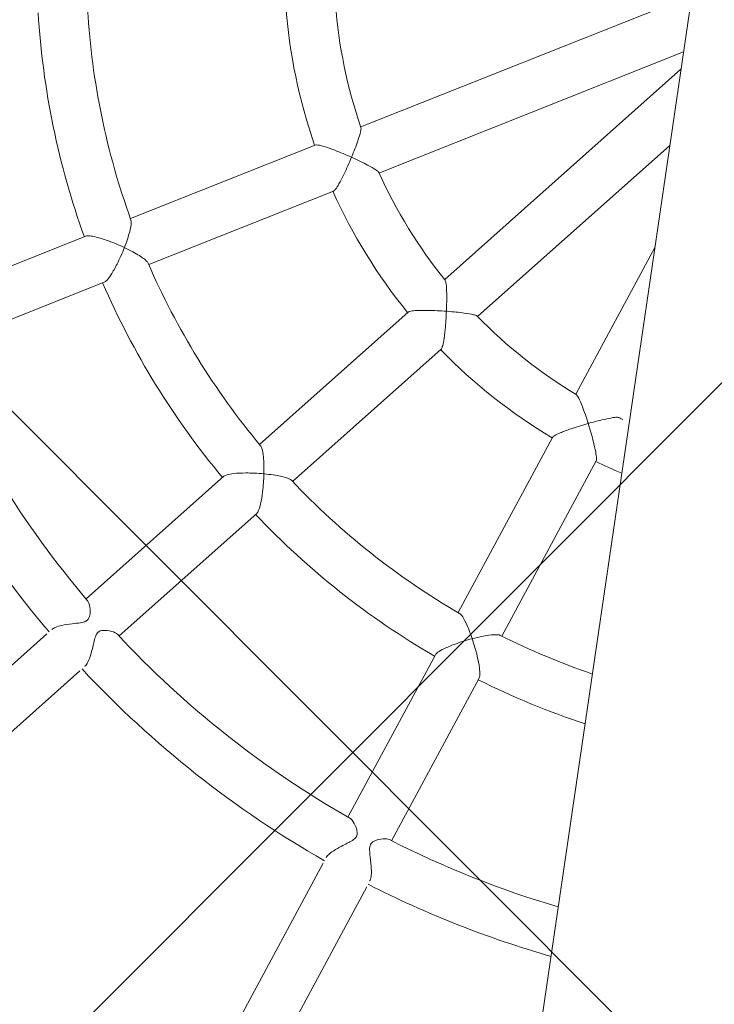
# Model space of a CAD drawing. Header units: metres. Extents: x 5484066 to 5586315, y 5680530 to 5718493.
# Tile 46 of 110: x 5516088.314 to 5516088.538, y 5683297.568 to 5683297.886. Entities that reach past the tile are written whole.
import ezdxf
from ezdxf import colors
from ezdxf.entities.mleader import LeaderData, LeaderLine
from ezdxf.math import Vec2, Vec3

# ---------------------------------------------------------------- set-up
doc = ezdxf.new("R2010")
doc.units = ezdxf.units.M
for name, color, linetype in [('01-SIM Weglinie-PZT-PTW_06-10-2025$0$A-Nawierzchnie', 41, 'Continuous'), ('01-SIM Weglinie-PZT-PTW_06-10-2025$0$A-Plac-Zabaw', 81, 'Continuous'), ('_xref', 7, 'Continuous')]:
    doc.layers.add(name, color=color, linetype=linetype)
doc.layers.add('RR_opis', color=7, linetype='Continuous', lineweight=0)
doc.styles.add('Garamond', font='GARA.TTF', dxfattribs={"height": 1})

# ---------------------------------------------------------------- blocks, each defined once
blk = doc.blocks.new('_None')
blk = doc.blocks.new('01-SIM Weglinie-PZT-PTW_06-10-2025$0$Bocianie gniazdo-Junior')
at = {"lineweight": 0}
for p, q in [((-4.683558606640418, 150.0256920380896), (-4.683558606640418, -149.9743079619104)), ((-4.683558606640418, -1.616869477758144), (-14.65105303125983, -7.371605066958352)), ((-13.85105303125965, -8.757245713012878), (-4.683558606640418, -3.464390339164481)), ((-4.683558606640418, -4.027073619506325), (-11.25184864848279, -11.85485687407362)), ((-10.02617753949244, -12.88331704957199), (-4.683558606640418, -6.516231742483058)), ((-16.01981644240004, -8.161860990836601), (-21.58491867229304, -11.37487426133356)), ((-20.78491867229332, -12.76051490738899), (-15.21981644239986, -9.547501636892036)), ((-4.683558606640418, -9.84780157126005), (-6.524278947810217, -14.90513914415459)), ((-22.92512408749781, -12.14864221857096), (-28.08282030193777, -15.12643951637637)), ((-12.26778208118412, -13.0655991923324), (-16.39835232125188, -17.98822111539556)), ((-27.28282030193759, -16.5120801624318), (-22.12512408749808, -13.53428286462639)), ((-15.17268121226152, -19.01668129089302), (-11.04211097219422, -14.09405936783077)), ((-7.064845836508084, -16.39033446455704), (-9.262676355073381, -22.42882418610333)), ((-7.759168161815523, -22.97605641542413), (-5.561337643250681, -16.93756669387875)), ((-17.39308923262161, -19.17370240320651), (-21.22127164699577, -23.73595254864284)), ((-19.99560053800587, -24.76441272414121), (-16.16741812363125, -20.20216257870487)), ((-9.79196481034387, -23.88303226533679), (-11.8288981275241, -29.47946055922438)), ((-10.3253899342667, -30.02669278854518), (-8.288456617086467, -24.4302644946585)), ((-22.30932331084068, -25.03264202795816), (-27.07712863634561, -30.71469115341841)), ((-25.85145752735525, -31.74315132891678), (-21.08365220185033, -26.06110220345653)), ((-12.40783832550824, -31.07008568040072), (-14.94473455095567, -38.04015077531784)), ((-13.44122635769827, -38.58738300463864), (-10.90433013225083, -31.61731790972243))]:
    blk.add_line(p, q, dxfattribs=at)
for centre, radius, start, end in [((-0.2385586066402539, 0.0256920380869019), 16.19999999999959, 192.7568113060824, 207.2431886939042), ((-0.2385586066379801, 0.0256920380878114), 17.80000000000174, 192.5759589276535, 207.4240410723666), ((-0.2385586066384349, 0.0256920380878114), 24.20000000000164, 191.769286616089, 208.2307133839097), ((-0.2385586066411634, 0.02569203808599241), 25.79999999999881, 191.7768981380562, 208.223101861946), ((-0.2385586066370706, 0.02569203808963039), 16.20000000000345, 212.7568113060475, 227.2431886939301), ((-0.2385586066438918, 0.02569203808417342), 17.79999999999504, 212.5759589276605, 227.4240410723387), ((-0.2385586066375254, 0.02569203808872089), 24.20000000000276, 211.7692866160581, 228.2307133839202), ((-0.2385586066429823, 0.02569203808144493), 16.19999999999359, 232.7568113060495, 247.2431886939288), ((-0.2385586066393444, 0.0256920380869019), 25.80000000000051, 211.776898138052, 228.2231018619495), ((-0.2385586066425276, 0.02569203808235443), 17.79999999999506, 232.5759589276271, 247.4240410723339), ((-0.2385586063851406, 0.02569203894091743), 16.20000000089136, 252.756811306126, 254.0747685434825), ((-0.2385586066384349, 0.0256920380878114), 31.70000000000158, 211.3096996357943, 228.6903003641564), ((-0.2385586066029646, 0.02569203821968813), 17.80000000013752, 252.5759589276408, 255.5391093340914), ((-0.2385586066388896, 0.0256920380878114), 33.30000000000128, 211.3766076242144, 228.6233923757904), ((-0.2385586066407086, 0.02569203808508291), 24.19999999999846, 231.7692866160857, 248.2307133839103), ((-0.2385586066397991, 0.0256920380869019), 25.79999999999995, 231.7768981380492, 248.2231018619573), ((-0.2385586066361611, 0.02569203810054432), 24.20000000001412, 251.7692866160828, 259.4159516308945), ((-0.2385586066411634, 0.02569203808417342), 31.69999999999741, 231.309699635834, 248.6903003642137), ((-0.2385586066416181, 0.02569203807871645), 25.79999999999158, 251.7768981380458, 260.0791936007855), ((-0.2385586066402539, 0.02569203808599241), 33.29999999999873, 231.3766076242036, 248.6233923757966), ((-0.2385586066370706, 0.02569203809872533), 31.7000000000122, 251.3096996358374, 261.9393756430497), ((-0.2385586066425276, 0.02569203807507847), 33.29999999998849, 251.3766076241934, 262.3290637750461)]:
    blk.add_arc(centre, radius, start, end, dxfattribs=at)
for points, knots in [([(-14.80312639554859, -8.38316509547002), (-14.80298613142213, -8.382610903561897), (-14.80284591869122, -8.382056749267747), (-14.75277955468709, -8.184123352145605), (-14.71006454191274, -7.994646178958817), (-14.65596510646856, -7.709049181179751), (-14.64025738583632, -7.604300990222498), (-14.62967543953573, -7.470166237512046), (-14.63011133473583, -7.42554964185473), (-14.63868481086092, -7.396507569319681), (-14.64001757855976, -7.393067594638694), (-14.64151799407, -7.390153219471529)], [-0.001737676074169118, -0.001737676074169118, -0.001737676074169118, -0.001737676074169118, 0, 0, 0.6189709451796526, 0.6189709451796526, 1.097973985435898, 1.097973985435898, 1.447192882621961, 1.447192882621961, 1.502194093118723, 1.502194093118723, 1.502194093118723, 1.502194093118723]), ([(-16.01981644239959, -8.161860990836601), (-16.01981245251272, -8.161858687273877), (-16.01980846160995, -8.161856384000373), (-16.00405257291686, -8.152766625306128), (-15.97327503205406, -8.148619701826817), (-15.87727194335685, -8.149594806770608), (-15.80837552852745, -8.156787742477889), (-15.62755123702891, -8.183997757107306), (-15.50379261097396, -8.208120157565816), (-15.18839777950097, -8.279197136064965), (-14.99510285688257, -8.328881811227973), (-14.80422657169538, -8.382853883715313), (-14.80367645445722, -8.383009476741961), (-14.80312639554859, -8.38316509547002)], [1.527138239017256, 1.527138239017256, 1.527138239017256, 1.527138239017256, 1.527199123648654, 1.527199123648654, 1.767446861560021, 1.767446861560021, 2.058027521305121, 2.058027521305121, 2.441095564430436, 2.441095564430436, 2.931269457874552, 2.931269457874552, 2.932686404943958, 2.932686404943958, 2.932686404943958, 2.932686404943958]), ([(-14.80312639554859, -8.38316509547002), (-14.80326665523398, -8.383719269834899), (-14.80340696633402, -8.384273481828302), (-14.85210392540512, -8.57656323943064), (-14.90572319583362, -8.768803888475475), (-15.0018661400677, -9.0774823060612), (-15.04285484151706, -9.196721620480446), (-15.1097024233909, -9.366925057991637), (-15.13792136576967, -9.430187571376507), (-15.18507844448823, -9.513816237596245), (-15.20405855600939, -9.53839690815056), (-15.21980846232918, -9.54749702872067), (-15.21981245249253, -9.547499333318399), (-15.21981644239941, -9.547501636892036)], [-0.001737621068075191, -0.001737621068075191, -0.001737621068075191, -0.001737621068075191, 0, 0, 0.6011067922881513, 0.6011067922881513, 1.070868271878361, 1.070868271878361, 1.427211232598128, 1.427211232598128, 1.721830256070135, 1.721830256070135, 1.721904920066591, 1.721904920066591, 1.721904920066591, 1.721904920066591]), ([(-13.86234868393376, -8.739714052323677), (-13.86376374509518, -8.737514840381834), (-13.865522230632, -8.735240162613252), (-13.8841272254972, -8.714405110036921), (-13.92080732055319, -8.692197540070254), (-14.03797890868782, -8.635440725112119), (-14.13357426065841, -8.597420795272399), (-14.40186428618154, -8.502767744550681), (-14.58466045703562, -8.445439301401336), (-14.78637840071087, -8.387913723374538), (-14.79392190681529, -8.385770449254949), (-14.80202630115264, -8.383476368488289), (-14.80257631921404, -8.38332071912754), (-14.80312639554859, -8.38316509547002)], [1.734079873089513, 1.734079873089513, 1.734079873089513, 1.734079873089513, 1.770054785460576, 1.770054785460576, 2.053400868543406, 2.053400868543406, 2.440417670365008, 2.440417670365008, 2.943163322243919, 2.943163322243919, 2.96266177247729, 2.96266177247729, 2.964081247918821, 2.964081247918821, 2.964081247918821, 2.964081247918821]), ([(-21.64112158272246, -12.33108345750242), (-21.64099421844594, -12.3305323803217), (-21.64086694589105, -12.32998136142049), (-21.59608428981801, -12.13597822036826), (-21.56339825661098, -11.95287579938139), (-21.53335069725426, -11.68137144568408), (-21.53002865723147, -11.5837342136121), (-21.54115377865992, -11.47456524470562), (-21.54852117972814, -11.44277167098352), (-21.55996896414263, -11.42146745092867)], [-0.001753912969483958, -0.001753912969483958, -0.001753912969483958, -0.001753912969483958, 0, 0, 0.6158314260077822, 0.6158314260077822, 1.092713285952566, 1.092713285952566, 1.358664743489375, 1.358664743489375, 1.358664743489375, 1.358664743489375]), ([(-11.04877696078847, -12.85742452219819), (-11.048834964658, -12.856853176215), (-11.04889300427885, -12.85628188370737), (-11.06954461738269, -12.65314919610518), (-11.09421210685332, -12.46048121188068), (-11.14106380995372, -12.17356113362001), (-11.16213676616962, -12.06973389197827), (-11.19807698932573, -11.94008348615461), (-11.21374641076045, -11.89832655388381), (-11.23172643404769, -11.87400765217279), (-11.23414666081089, -11.87124278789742), (-11.2365448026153, -11.86902526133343)], [-0.001745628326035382, -0.001745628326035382, -0.001745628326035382, -0.001745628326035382, 0, 0, 0.6190015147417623, 0.6190015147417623, 1.098168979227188, 1.098168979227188, 1.44740614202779, 1.44740614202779, 1.502214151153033, 1.502214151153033, 1.502214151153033, 1.502214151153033]), ([(-22.92512408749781, -12.14864221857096), (-22.92510749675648, -12.14863263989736), (-22.92509089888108, -12.14862306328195), (-22.90055291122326, -12.13447427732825), (-22.86167300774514, -12.12548342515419), (-22.74945161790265, -12.11648372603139), (-22.67308025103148, -12.11898231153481), (-22.47789604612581, -12.13726438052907), (-22.34768000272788, -12.15762706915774), (-22.02328688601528, -12.22385471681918), (-21.82914984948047, -12.27370152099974), (-21.64220351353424, -12.33075303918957), (-21.64166249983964, -12.33091822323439), (-21.64112158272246, -12.33108345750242)], [1.530105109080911, 1.530105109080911, 1.530105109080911, 1.530105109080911, 1.530266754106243, 1.530266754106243, 1.768975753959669, 1.768975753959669, 2.058833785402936, 2.058833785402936, 2.443478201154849, 2.443478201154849, 2.936465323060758, 2.936465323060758, 2.937896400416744, 2.937896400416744, 2.937896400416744, 2.937896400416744]), ([(-21.64112158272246, -12.33108345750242), (-21.64124894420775, -12.33163452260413), (-21.6413763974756, -12.33218564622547), (-21.68544150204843, -12.52261168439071), (-21.73934142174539, -12.71566269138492), (-21.84418315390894, -13.02970919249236), (-21.89165656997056, -13.15266093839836), (-21.97341593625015, -13.33083645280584), (-22.00943778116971, -13.39822528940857), (-22.07334244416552, -13.49091201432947), (-22.10056870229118, -13.52008757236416), (-22.12509090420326, -13.53426370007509), (-22.12510749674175, -13.53427328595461), (-22.12512408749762, -13.53428286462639)], [-0.001753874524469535, -0.001753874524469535, -0.001753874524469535, -0.001753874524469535, 0, 0, 0.6041864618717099, 0.6041864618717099, 1.075592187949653, 1.075592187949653, 1.43083128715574, 1.43083128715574, 1.723384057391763, 1.723384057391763, 1.723582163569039, 1.723582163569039, 1.723582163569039, 1.723582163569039]), ([(-20.8127947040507, -12.71561123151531), (-20.82506296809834, -12.69578542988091), (-20.84767559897, -12.67436164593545), (-20.93340590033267, -12.61149208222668), (-21.01779671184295, -12.5660247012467), (-21.26403770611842, -12.45702457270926), (-21.43713050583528, -12.39394901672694), (-21.63029539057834, -12.33439927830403), (-21.63489374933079, -12.33298747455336), (-21.64003982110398, -12.33141398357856), (-21.64058065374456, -12.33124869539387), (-21.64112158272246, -12.33108345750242)], [1.845603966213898, 1.845603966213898, 1.845603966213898, 1.845603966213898, 2.056089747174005, 2.056089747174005, 2.443720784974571, 2.443720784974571, 2.945808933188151, 2.945808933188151, 2.958032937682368, 2.958032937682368, 2.959468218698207, 2.959468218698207, 2.959468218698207, 2.959468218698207]), ([(-12.26778208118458, -13.0655991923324), (-12.25610070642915, -13.05167786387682), (-12.22862107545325, -13.0372598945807), (-12.13812367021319, -13.0053459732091), (-12.07093809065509, -12.98854055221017), (-11.89171677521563, -12.95225710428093), (-11.76714892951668, -12.93259089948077), (-11.44641901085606, -12.89150176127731), (-11.24776904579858, -12.87207687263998), (-11.04992244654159, -12.85750874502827), (-11.04934968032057, -12.8574666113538), (-11.04877696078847, -12.85742452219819)], [1.527131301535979, 1.527131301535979, 1.527131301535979, 1.527131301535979, 1.767294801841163, 1.767294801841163, 2.057870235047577, 2.057870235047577, 2.441017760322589, 2.441017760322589, 2.931213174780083, 2.931213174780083, 2.932636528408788, 2.932636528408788, 2.932636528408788, 2.932636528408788]), ([(-10.04278816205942, -12.87070601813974), (-10.04486097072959, -12.86913032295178), (-10.04727927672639, -12.8676007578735), (-10.07185001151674, -12.85438817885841), (-10.11389383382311, -12.84606184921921), (-10.24339712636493, -12.83279343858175), (-10.3462542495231, -12.82975869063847), (-10.63078271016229, -12.83257340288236), (-10.82217399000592, -12.84122244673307), (-11.03141226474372, -12.85615843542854), (-11.03923127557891, -12.85672425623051), (-11.04763153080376, -12.85734038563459), (-11.04820422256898, -12.85738243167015), (-11.04877696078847, -12.85742452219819)], [1.734074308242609, 1.734074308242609, 1.734074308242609, 1.734074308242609, 1.769891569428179, 1.769891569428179, 2.053234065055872, 2.053234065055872, 2.440359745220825, 2.440359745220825, 2.943108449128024, 2.943108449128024, 2.962599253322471, 2.962599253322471, 2.964025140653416, 2.964025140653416, 2.964025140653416, 2.964025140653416]), ([(-11.04877696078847, -12.85742452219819), (-11.04871895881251, -12.85799584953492), (-11.0486609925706, -12.85856723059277), (-11.02865209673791, -13.05593781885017), (-11.01328667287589, -13.25494294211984), (-10.99805740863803, -13.57793531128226), (-10.99579386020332, -13.70402569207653), (-11.00040462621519, -13.88682478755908), (-11.00528808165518, -13.95590789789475), (-11.02100244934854, -14.05057223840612), (-11.03042958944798, -14.08013804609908), (-11.04211097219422, -14.09405936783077)], [-0.001745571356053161, -0.001745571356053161, -0.001745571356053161, -0.001745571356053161, 0, 0, 0.6011654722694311, 0.6011654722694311, 1.071049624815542, 1.071049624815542, 1.427405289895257, 1.427405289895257, 1.721936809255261, 1.721936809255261, 1.721936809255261, 1.721936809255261]), ([(-5.990555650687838, -15.77778995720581), (-5.990804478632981, -15.77727516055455), (-5.991053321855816, -15.77676042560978), (-6.079929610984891, -15.59295217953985), (-6.169001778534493, -15.42034723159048), (-6.311138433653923, -15.16679111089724), (-6.366437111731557, -15.07645175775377), (-6.444551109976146, -14.96689731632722), (-6.473563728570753, -14.93300001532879), (-6.498798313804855, -14.91626488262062), (-6.502029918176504, -14.91448674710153), (-6.505052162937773, -14.91321884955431)], [-0.001738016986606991, -0.001738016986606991, -0.001738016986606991, -0.001738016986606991, 0, 0, 0.6189720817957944, 0.6189720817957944, 1.097981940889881, 1.097981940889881, 1.447201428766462, 1.447201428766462, 1.502194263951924, 1.502194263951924, 1.502194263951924, 1.502194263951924]), ([(-5.040692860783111, -15.44620204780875), (-5.043190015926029, -15.4454270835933), (-5.045998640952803, -15.44481499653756), (-5.073641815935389, -15.44081302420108), (-5.116014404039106, -15.44737812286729), (-5.242255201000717, -15.47921573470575), (-5.339925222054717, -15.51153849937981), (-5.606290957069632, -15.61148418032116), (-5.783171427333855, -15.68506733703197), (-5.974673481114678, -15.77066216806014), (-5.981829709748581, -15.77386915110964), (-5.989512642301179, -15.77732118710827), (-5.99003413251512, -15.7775555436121), (-5.990555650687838, -15.77778995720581)], [1.734079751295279, 1.734079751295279, 1.734079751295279, 1.734079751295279, 1.77004785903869, 1.77004785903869, 2.053393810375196, 2.053393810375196, 2.440415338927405, 2.440415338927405, 2.94316115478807, 2.94316115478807, 2.962659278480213, 2.962659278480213, 2.964079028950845, 2.964079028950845, 2.964079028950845, 2.964079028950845]), ([(-7.064845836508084, -16.39033446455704), (-7.064844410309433, -16.39033054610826), (-7.064842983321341, -16.39032662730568), (-7.058616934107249, -16.37323652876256), (-7.037706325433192, -16.35027670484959), (-6.963538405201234, -16.28931464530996), (-6.906137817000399, -16.25053920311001), (-6.75012838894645, -16.15515145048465), (-6.639817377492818, -16.0940791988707), (-6.352521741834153, -15.94579440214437), (-6.172511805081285, -15.85960710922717), (-5.991598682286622, -15.77825882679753), (-5.991077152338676, -15.7780243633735), (-5.990555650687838, -15.77778995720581)], [1.527137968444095, 1.527137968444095, 1.527137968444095, 1.527137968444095, 1.527193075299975, 1.527193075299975, 1.767440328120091, 1.767440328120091, 2.058020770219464, 2.058020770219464, 2.441092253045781, 2.441092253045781, 2.931267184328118, 2.931267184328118, 2.932684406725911, 2.932684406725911, 2.932684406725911, 2.932684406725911]), ([(-5.990555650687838, -15.77778995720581), (-5.990306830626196, -15.7783047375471), (-5.990058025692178, -15.77881957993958), (-5.903760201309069, -15.95742469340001), (-5.821264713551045, -16.13915614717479), (-5.696499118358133, -16.43741896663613), (-5.651252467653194, -16.55510957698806), (-5.593056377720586, -16.72846176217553), (-5.574009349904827, -16.79506186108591), (-5.556379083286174, -16.88943572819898), (-5.555118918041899, -16.92046505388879), (-5.56133479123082, -16.93755885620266), (-5.561336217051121, -16.93756277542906), (-5.561337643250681, -16.93756669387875)], [-0.001737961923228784, -0.001737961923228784, -0.001737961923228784, -0.001737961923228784, 0, 0, 0.6011091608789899, 0.6011091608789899, 1.070875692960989, 1.070875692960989, 1.427219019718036, 1.427219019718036, 1.721837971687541, 1.721837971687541, 1.721905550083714, 1.721905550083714, 1.721905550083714, 1.721905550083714]), ([(-16.12412297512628, -18.90598636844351), (-16.12419206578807, -18.90542256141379), (-16.12426122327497, -18.90485884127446), (-16.14853406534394, -18.70722625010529), (-16.18044619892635, -18.52397869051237), (-16.24508202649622, -18.25853669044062), (-16.27536406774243, -18.16563534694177), (-16.32315486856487, -18.06689394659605), (-16.34094004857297, -18.0395640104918), (-16.35897145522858, -18.02347108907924)], [-0.001761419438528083, -0.001761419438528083, -0.001761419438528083, -0.001761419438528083, 0, 0, 0.6158644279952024, 0.6158644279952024, 1.092889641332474, 1.092889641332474, 1.358674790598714, 1.358674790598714, 1.358674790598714, 1.358674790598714]), ([(-17.39308923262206, -19.17370240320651), (-17.3930863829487, -19.17369900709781), (-17.39308353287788, -19.17369561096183), (-17.37489123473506, -19.15202055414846), (-17.34144870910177, -19.13027495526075), (-17.23910626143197, -19.08343496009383), (-17.16649991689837, -19.05966063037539), (-16.9768332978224, -19.01007212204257), (-16.84748158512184, -18.98466207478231), (-16.51995546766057, -18.93593660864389), (-16.32046118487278, -18.91637591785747), (-16.12525750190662, -18.90604617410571), (-16.12469020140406, -18.9060162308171), (-16.12412297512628, -18.90598636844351)], [1.530098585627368, 1.530098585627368, 1.530098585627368, 1.530098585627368, 1.530135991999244, 1.530135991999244, 1.768834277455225, 1.768834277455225, 2.058687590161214, 2.058687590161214, 2.443409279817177, 2.443409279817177, 2.936412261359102, 2.936412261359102, 2.937849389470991, 2.937849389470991, 2.937849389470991, 2.937849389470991]), ([(-16.12412297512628, -18.90598636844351), (-16.12405388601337, -18.90655016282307), (-16.12398486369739, -18.90711404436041), (-16.10026091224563, -19.10114588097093), (-16.0848826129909, -19.30100607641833), (-16.07599351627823, -19.63201742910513), (-16.07855583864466, -19.76381640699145), (-16.09445572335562, -19.95921251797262), (-16.10526090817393, -20.03484417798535), (-16.13361771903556, -20.14376549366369), (-16.14922571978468, -20.18047603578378), (-16.16741242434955, -20.20215578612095), (-16.16741527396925, -20.20215918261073), (-16.1674181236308, -20.20216257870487)], [-0.001761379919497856, -0.001761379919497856, -0.001761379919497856, -0.001761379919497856, 0, 0, 0.6042366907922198, 0.6042366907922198, 1.075761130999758, 1.075761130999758, 1.431012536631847, 1.431012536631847, 1.723567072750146, 1.723567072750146, 1.723612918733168, 1.723612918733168, 1.723612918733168, 1.723612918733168]), ([(-15.21423407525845, -18.98401980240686), (-15.23253042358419, -18.96959578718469), (-15.26107961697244, -18.95720515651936), (-15.36310499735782, -18.92744339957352), (-15.45797437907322, -18.91357454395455), (-15.72668243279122, -18.89536203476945), (-15.9109202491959, -18.89529098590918), (-16.11281319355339, -18.90539932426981), (-16.1176146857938, -18.90564526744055), (-16.12298857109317, -18.90592672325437), (-16.12355573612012, -18.90595650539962), (-16.12412297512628, -18.90598636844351)], [1.845599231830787, 1.845599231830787, 1.845599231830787, 1.845599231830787, 2.055939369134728, 2.055939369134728, 2.443666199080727, 2.443666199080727, 2.945759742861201, 2.945759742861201, 2.957976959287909, 2.957976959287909, 2.959418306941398, 2.959418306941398, 2.959418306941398, 2.959418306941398]), ([(-8.69109085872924, -23.19744946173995), (-8.691347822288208, -23.19694484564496), (-8.691604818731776, -23.19644033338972), (-8.78200380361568, -23.01903642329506), (-8.874662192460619, -22.85775969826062), (-9.026170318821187, -22.63045314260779), (-9.086389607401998, -22.55352002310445), (-9.165080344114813, -22.47705286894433), (-9.191154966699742, -22.45743903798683), (-9.213614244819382, -22.44847927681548)], [-0.001755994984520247, -0.001755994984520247, -0.001755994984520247, -0.001755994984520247, 0, 0, 0.6158405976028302, 0.6158405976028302, 1.092762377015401, 1.092762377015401, 1.358667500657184, 1.358667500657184, 1.358667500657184, 1.358667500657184]), ([(-9.79196481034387, -23.88303226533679), (-9.791959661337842, -23.88301811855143), (-9.791954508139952, -23.88300396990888), (-9.782257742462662, -23.85639858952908), (-9.758257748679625, -23.82452154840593), (-9.678084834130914, -23.74549573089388), (-9.617978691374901, -23.6983200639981), (-9.456708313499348, -23.58685998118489), (-9.343862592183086, -23.51875298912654), (-9.052781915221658, -23.36096350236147), (-8.872019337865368, -23.27435723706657), (-8.692133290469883, -23.19789232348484), (-8.691612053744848, -23.19767084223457), (-8.69109085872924, -23.19744946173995)], [1.53010323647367, 1.53010323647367, 1.53010323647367, 1.53010323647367, 1.530230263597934, 1.530230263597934, 1.768936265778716, 1.768936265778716, 2.058792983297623, 2.058792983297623, 2.443458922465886, 2.443458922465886, 2.936450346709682, 2.936450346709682, 2.937883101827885, 2.937883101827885, 2.937883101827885, 2.937883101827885]), ([(-7.809385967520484, -22.95957657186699), (-7.831523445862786, -22.95227644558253), (-7.862608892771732, -22.95039928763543), (-7.968684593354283, -22.9573398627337), (-8.062562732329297, -22.97675504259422), (-8.321268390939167, -23.05153890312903), (-8.494412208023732, -23.11448298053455), (-8.680665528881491, -23.1930303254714), (-8.685094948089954, -23.19490432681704), (-8.690048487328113, -23.19700679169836), (-8.690569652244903, -23.19722807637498), (-8.69109085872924, -23.19744946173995)], [1.845602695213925, 1.845602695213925, 1.845602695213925, 1.845602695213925, 2.05604790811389, 2.05604790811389, 2.443705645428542, 2.443705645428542, 2.945795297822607, 2.945795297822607, 2.958017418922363, 2.958017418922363, 2.959454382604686, 2.959454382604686, 2.959454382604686, 2.959454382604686]), ([(-8.69109085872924, -23.19744946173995), (-8.690833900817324, -23.19795406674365), (-8.69057697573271, -23.19845877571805), (-8.601926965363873, -23.37266282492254), (-8.519124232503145, -23.55519901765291), (-8.39756862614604, -23.86317582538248), (-8.354902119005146, -23.98788463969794), (-8.303007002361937, -24.17693061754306), (-8.287286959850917, -24.25170475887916), (-8.27666776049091, -24.3637762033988), (-8.278772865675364, -24.40362233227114), (-8.288446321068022, -24.43023619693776), (-8.288451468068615, -24.43025034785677), (-8.288456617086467, -24.4302644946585)], [-0.001755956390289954, -0.001755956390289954, -0.001755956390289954, -0.001755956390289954, 0, 0, 0.6042005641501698, 0.6042005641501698, 1.075639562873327, 1.075639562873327, 1.43088224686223, 1.43088224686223, 1.72343562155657, 1.72343562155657, 1.723591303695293, 1.723591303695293, 1.723591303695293, 1.723591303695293]), ([(-22.1723831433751, -24.86944309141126), (-22.14875966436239, -24.84128785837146), (-22.11378574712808, -24.81368407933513), (-22.01432048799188, -24.75392633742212), (-21.9467557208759, -24.72344194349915), (-21.77248129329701, -24.65794792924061), (-21.66075933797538, -24.62541546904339), (-21.45454777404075, -24.56959687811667), (-21.36610779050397, -24.54714218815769), (-21.24006288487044, -24.50655617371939), (-21.17977083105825, -24.48484001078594), (-21.12094566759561, -24.44449372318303), (-21.11068293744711, -24.43640288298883), (-21.09707537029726, -24.42375549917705), (-21.09310139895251, -24.41978284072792), (-21.08657957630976, -24.4127485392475), (-21.08395325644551, -24.40975417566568), (-21.07875682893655, -24.40348533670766), (-21.07620370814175, -24.4002118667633), (-21.07001018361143, -24.39176785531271), (-21.06653267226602, -24.38653820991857), (-21.05312744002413, -24.36430856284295), (-21.04563910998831, -24.34652352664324), (-21.03087663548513, -24.29776026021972), (-21.02702411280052, -24.2655271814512), (-21.0239118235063, -24.17564463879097), (-21.03185045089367, -24.10916017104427), (-21.06715100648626, -23.95044444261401), (-21.09959510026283, -23.86882092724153), (-21.14532442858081, -23.80529576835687), (-21.15488357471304, -23.79441290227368), (-21.16464284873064, -23.78583874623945)], [5.285506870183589, 5.285506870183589, 5.285506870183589, 5.285506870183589, 5.43068425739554, 5.43068425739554, 5.610681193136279, 5.610681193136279, 5.852860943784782, 5.852860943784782, 6.057805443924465, 6.057805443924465, 6.202279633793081, 6.202279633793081, 6.235414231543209, 6.235414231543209, 6.249970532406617, 6.249970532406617, 6.260422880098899, 6.260422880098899, 6.271445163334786, 6.271445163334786, 6.288363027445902, 6.288363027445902, 6.341779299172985, 6.341779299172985, 6.431242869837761, 6.431242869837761, 6.60441906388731, 6.60441906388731, 6.857808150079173, 6.857808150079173, 6.922220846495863, 6.922220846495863, 6.922220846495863, 6.922220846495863]), ([(-20.05456233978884, -24.71730689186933), (-20.07402640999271, -24.70170358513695), (-20.10165639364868, -24.68838102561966), (-20.20730569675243, -24.6539672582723), (-20.30325767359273, -24.64267456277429), (-20.45659583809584, -24.64649973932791), (-20.51822624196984, -24.65446701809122), (-20.60604551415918, -24.68428470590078), (-20.63227836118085, -24.6995505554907), (-20.65815625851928, -24.72044777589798), (-20.66377644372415, -24.72549531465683), (-20.672298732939, -24.7340476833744), (-20.67534704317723, -24.73730876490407), (-20.68088249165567, -24.74362485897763), (-20.68338536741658, -24.74664589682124), (-20.68884046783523, -24.75360971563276), (-20.69174423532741, -24.75758654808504), (-20.70012598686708, -24.76988706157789), (-20.70521716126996, -24.77850341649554), (-20.72320278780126, -24.81326069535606), (-20.73632584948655, -24.8486937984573), (-20.75882038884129, -24.95907852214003), (-20.76597616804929, -25.02571323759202), (-20.78363499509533, -25.21762123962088), (-20.79360336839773, -25.35461682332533), (-20.82751200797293, -25.58276572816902), (-20.84616184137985, -25.67253265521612), (-20.89103543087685, -25.80766038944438), (-20.91435361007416, -25.85653146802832), (-20.94301127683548, -25.89340601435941), (-20.94485660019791, -25.89569208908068), (-20.94671203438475, -25.89790326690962)], [1.268654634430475, 1.268654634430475, 1.268654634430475, 1.268654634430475, 1.401949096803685, 1.401949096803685, 1.691002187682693, 1.691002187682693, 1.888063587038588, 1.888063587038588, 2.026174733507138, 2.026174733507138, 2.066547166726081, 2.066547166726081, 2.090124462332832, 2.090124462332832, 2.110690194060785, 2.110690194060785, 2.136302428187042, 2.136302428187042, 2.18766714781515, 2.18766714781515, 2.334597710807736, 2.334597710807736, 2.491582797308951, 2.491582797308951, 2.752796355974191, 2.752796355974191, 2.941568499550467, 2.941568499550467, 3.091885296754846, 3.091885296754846, 3.102168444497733, 3.102168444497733, 3.102168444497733, 3.102168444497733]), ([(-12.33497398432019, -30.86989254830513), (-12.32741192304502, -30.84911420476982), (-12.3158734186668, -30.82699531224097), (-12.27111776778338, -30.75878558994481), (-12.22899616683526, -30.71144750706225), (-12.1139654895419, -30.60167751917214), (-12.03679343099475, -30.53995378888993), (-11.82936241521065, -30.38653223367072), (-11.70271132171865, -30.30460919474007), (-11.55939655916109, -30.19055069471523), (-11.51843502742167, -30.15116534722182), (-11.48633981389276, -30.1011396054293), (-11.48141533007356, -30.09240217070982), (-11.47491071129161, -30.07892424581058), (-11.47288298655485, -30.07433345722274), (-11.4695083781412, -30.0659332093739), (-11.4681101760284, -30.06214194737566), (-11.46532826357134, -30.05389039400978), (-11.46399397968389, -30.04943854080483), (-11.46068029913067, -30.03690528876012), (-11.45907102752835, -30.02884853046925), (-11.453993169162, -29.99320876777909), (-11.45457167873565, -29.95824239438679), (-11.47693391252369, -29.86704821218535), (-11.49766865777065, -29.8180994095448), (-11.56633508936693, -29.68968689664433), (-11.62472896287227, -29.61076252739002), (-11.70857144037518, -29.53424860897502), (-11.73477339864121, -29.51626505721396), (-11.7586223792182, -29.50697006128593)], [5.954481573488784, 5.954481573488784, 5.954481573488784, 5.954481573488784, 6.049913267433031, 6.049913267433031, 6.234282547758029, 6.234282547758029, 6.472204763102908, 6.472204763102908, 6.845637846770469, 6.845637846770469, 7.069759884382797, 7.069759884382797, 7.116435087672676, 7.116435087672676, 7.140495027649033, 7.140495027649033, 7.160343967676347, 7.160343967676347, 7.183730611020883, 7.183730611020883, 7.226296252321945, 7.226296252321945, 7.372527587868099, 7.372527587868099, 7.527480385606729, 7.527480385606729, 7.795090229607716, 7.795090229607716, 7.923052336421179, 7.923052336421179, 7.923052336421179, 7.923052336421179]), ([(-10.3969070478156, -30.00259390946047), (-10.42061455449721, -29.99455519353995), (-10.4511775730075, -29.99152690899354), (-10.56247709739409, -29.99532147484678), (-10.65651412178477, -30.01768735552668), (-10.79965973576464, -30.07384316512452), (-10.8552824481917, -30.10279293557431), (-10.92683483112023, -30.16070877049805), (-10.94582429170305, -30.18355292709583), (-10.96287393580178, -30.21170420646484), (-10.96648006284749, -30.21845100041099), (-10.9716503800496, -30.22956588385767), (-10.97343990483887, -30.23377146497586), (-10.97641260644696, -30.2414389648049), (-10.97764093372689, -30.24487021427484), (-10.98032926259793, -30.25302013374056), (-10.98171302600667, -30.25775600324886), (-10.98533183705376, -30.27181356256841), (-10.98713712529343, -30.28123907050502), (-10.99205543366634, -30.31733611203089), (-10.9926671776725, -30.3514008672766), (-10.97987113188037, -30.45103954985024), (-10.9661877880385, -30.50990884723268), (-10.9221814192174, -30.68167872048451), (-10.88541739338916, -30.80866291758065), (-10.83455509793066, -31.03783738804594), (-10.81819031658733, -31.13505006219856), (-10.80913530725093, -31.28771342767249), (-10.81222694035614, -31.34579259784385), (-10.8259753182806, -31.40063485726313), (-10.82856934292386, -31.40916761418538), (-10.83146579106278, -31.41712477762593)], [1.326574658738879, 1.326574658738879, 1.326574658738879, 1.326574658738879, 1.472397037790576, 1.472397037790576, 1.791825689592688, 1.791825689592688, 2.014239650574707, 2.014239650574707, 2.166396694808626, 2.166396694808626, 2.212583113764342, 2.212583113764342, 2.240171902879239, 2.240171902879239, 2.262266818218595, 2.262266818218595, 2.292310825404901, 2.292310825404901, 2.350670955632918, 2.350670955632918, 2.512455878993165, 2.512455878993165, 2.695447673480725, 2.695447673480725, 3.016049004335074, 3.016049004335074, 3.268899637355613, 3.268899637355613, 3.467583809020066, 3.467583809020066, 3.507164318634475, 3.507164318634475, 3.507164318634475, 3.507164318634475])]:
    blk.add_open_spline(points, degree=3, knots=knots, dxfattribs=at)
blk = doc.blocks.new('01-SIM Weglinie-PZT-PTW_06-10-2025')
at = {"layer": '01-SIM Weglinie-PZT-PTW_06-10-2025$0$A-Nawierzchnie', "linetype": 'ByBlock', "transparency": 33554508}
h = blk.add_hatch(dxfattribs=at)
h.set_pattern_fill('ANSI37', color=9, scale=0.1, style=0)
h.set_pattern_definition([(45, (615.2743167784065, 129.3192508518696), (-0.2245064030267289, 0.2245064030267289), []), (135, (615.2743167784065, 129.3192508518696), (-0.2245064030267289, -0.2245064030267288), [])])
h.paths.add_polyline_path([(5516099.6639383, 5683319.509563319), (5516093.18050492, 5683320.492467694, 0.02400827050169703), (5516090.889116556, 5683320.728043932), (5516071.666547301, 5683321.775596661, -0.02484724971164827), (5516069.295594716, 5683322.023371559), (5516062.302756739, 5683323.108692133, -0.3638266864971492), (5516061.032989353, 5683324.559218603), (5516063.231110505, 5683324.230619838), (5516064.490548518, 5683332.646905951), (5516062.29494606, 5683332.975128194), (5516065.4430103, 5683353.379441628, 0.414213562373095), (5516062.9339508, 5683356.800643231), (5516050.08979864, 5683358.776220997, 0.4141947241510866), (5516046.668626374, 5683356.267352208), (5516042.257273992, 5683327.598946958, 0.4142317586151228), (5516044.766305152, 5683324.177561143), (5516053.343595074, 5683322.858275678, -0.02007901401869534), (5516053.579985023, 5683322.812134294), (5516052.668604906, 5683316.935679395), (5516054.150876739, 5683316.705803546), (5516053.920999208, 5683315.223525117), (5516046.954293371, 5683316.304038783), (5516046.53358273, 5683313.591470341), (5516044.962368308, 5683313.835160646), (5516043.961552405, 5683307.382313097), (5516045.532766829, 5683307.138622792), (5516044.092847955, 5683297.854620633), (5516044.241075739, 5683297.831630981), (5516044.011179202, 5683296.349353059), (5516069.871986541, 5683292.33842502), (5516070.101883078, 5683293.820702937), (5516070.250110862, 5683293.797713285), (5516071.690029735, 5683303.081715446), (5516073.26124416, 5683302.838025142), (5516074.262060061, 5683309.290872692), (5516072.690845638, 5683309.534562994), (5516073.111556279, 5683312.247131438), (5516066.144886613, 5683313.327639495), (5516066.374772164, 5683314.809910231), (5516068.140582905, 5683314.536067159), (5516068.712784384, 5683314.452779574), (5516069.444190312, 5683314.361830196), (5516070.42180041, 5683314.267207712), (5516071.256411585, 5683314.210627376), (5516075.58645081, 5683313.974792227), (5516074.85022779, 5683300.465115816), (5516082.256583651, 5683299.380121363), (5516080.796957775, 5683289.416467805), (5516090.875183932, 5683287.94005766), (5516092.610210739, 5683299.78364581), (5516076.426464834, 5683302.154484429), (5516076.852947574, 5683309.980433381), (5516087.948828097, 5683309.370979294), (5516088.305421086, 5683315.861425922), (5516090.617040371, 5683315.735451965, -0.02400827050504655), (5516092.431056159, 5683315.548954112), (5516098.599416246, 5683314.613815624), (5516098.31852322, 5683313.306826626), (5516091.99430035, 5683314.28274265), (5516090.39067605, 5683303.90295513), (5516099.094000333, 5683302.561238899), (5516096.496908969, 5683285.74680292), (5516069.794551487, 5683289.86845434), (5516048.342630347, 5683290.09877717), (5516034.965910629, 5683291.963955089), (5516037.042734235, 5683305.715577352), (5516039.999341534, 5683324.308768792), (5516043.122031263, 5683343.075807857), (5516045.796543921, 5683360.442185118), (5516068.332659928, 5683356.975872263), (5516067.979837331, 5683322.47700484), (5516099.929928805, 5683320.735853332)])
h = blk.add_hatch(dxfattribs=at)
h.set_pattern_fill('ANSI37', scale=0.1, style=0)
h.set_pattern_definition([(45, (0, 0), (-0.2245064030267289, 0.2245064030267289), []), (135, (0, 0), (-0.2245064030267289, -0.2245064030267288), [])])
h.paths.add_polyline_path([(5516082.256583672, 5683299.380121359), (5516082.401531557, 5683300.369560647), (5516091.589262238, 5683299.023603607), (5516090.115141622, 5683288.961006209), (5516081.817906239, 5683290.176510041), (5516083.147078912, 5683299.249668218)])
at = {"layer": '01-SIM Weglinie-PZT-PTW_06-10-2025$0$A-Plac-Zabaw', "xscale": 0.01, "yscale": 0.01, "zscale": 0.01, "rotation": 351.6657355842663}
blk.add_blockref('01-SIM Weglinie-PZT-PTW_06-10-2025$0$Bocianie gniazdo-Junior', (5516088.579659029, 5683297.903301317), dxfattribs=at)

msp = doc.modelspace()

# ---------------------------------------------------------------- block references
at = {"layer": '_xref'}
msp.add_blockref('01-SIM Weglinie-PZT-PTW_06-10-2025', (0, 0), dxfattribs=at)

# ---------------------------------------------------------------- next in the draw order: leaders
at = {"layer": 'RR_opis'}
ml = msp.add_multileader_mtext('Standard', dxfattribs=at)
ml.set_content('przepompownia wód opadowych\\PQ=10 l/s, H=3,2m\\P\\C1;2x3,0kW/400V', color=256, style='Garamond')
ml.set_leader_properties()
ml.set_arrow_properties(name='NONE')
ml.build(insert=Vec2(0, 0))
ml.multileader.update_dxf_attribs({"text_left_attachment_type": 6, "text_right_attachment_type": 6, "dogleg_length": 0.1})
ctx = ml.context
ctx.base_point, ctx.char_height, ctx.landing_gap_size, ctx.plane_origin = Vec3(5516088.203521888, 5683289.284682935), 1, 0.1, Vec3(-1103257.345342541, 54698.08194007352)
ctx.left_attachment, ctx.right_attachment = 6, 6
notes = []
notes.append((ctx, [(0, (1, 1, 0), (5516088.103521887, 5683289.284682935), (1, 0), 0.1, [(0, [(5516083.646722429, 5683303.216711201)], 0, [])])]))
ctx.mtext.insert = Vec3(5516088.303521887, 5683290.549948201)
ctx.mtext.has_bg_fill, ctx.mtext.bg_color, ctx.mtext.bg_scale_factor, ctx.mtext.bg_transparency, ctx.mtext.use_window_bg_color = 1, -1027028792, 1, 0, 1
for ctx, leaders in notes:
    for number, flags, end, landing, length, lines in leaders:
        leader = LeaderData()
        leader.index, (leader.has_last_leader_line, leader.has_dogleg_vector, leader.attachment_direction) = number, flags
        leader.last_leader_point, leader.dogleg_vector, leader.dogleg_length = Vec3(end), Vec3(landing), length
        for number, points, colour, breaks in lines:
            line = LeaderLine()
            line.index, line.vertices, line.color, line.breaks = number, Vec3.list(points), colors.encode_raw_color(colour), breaks
            leader.lines.append(line)
        ctx.leaders.append(leader)

doc.saveas('drawing.dxf')
